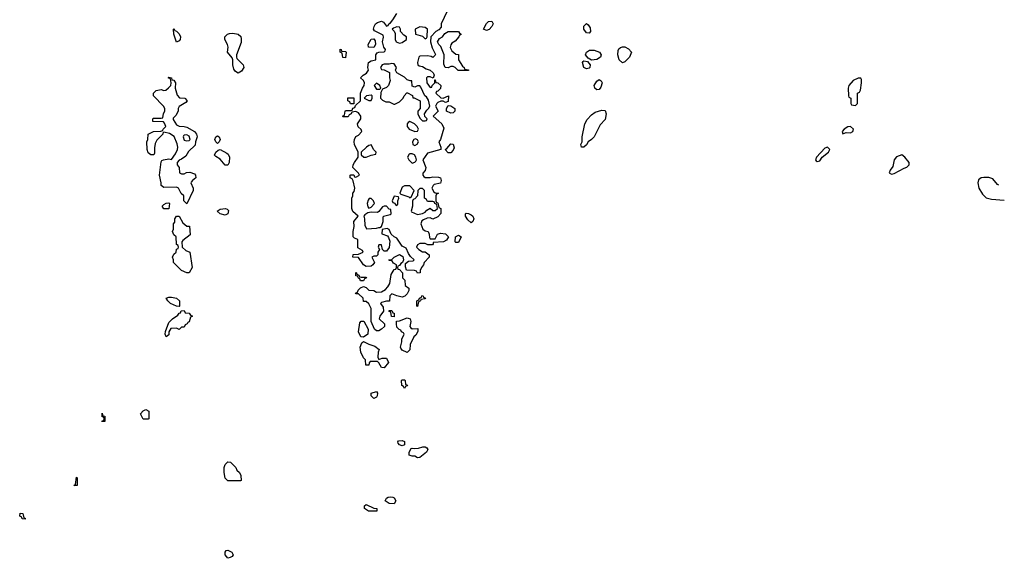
# Model space of a CAD drawing. Header units: inches. Extents: x 2221774 to 2440637, y 201306 to 357559.
# Tile 221 of 245: x 2414446 to 2422131, y 284962 to 289163. Entities that reach past the tile are written whole.
import ezdxf

# ---------------------------------------------------------------- set-up
doc = ezdxf.new("R2010")
doc.units = ezdxf.units.IN
doc.header["$MEASUREMENT"] = 0
doc.layers.add('C4218', color=7, linetype='Continuous')
doc.layers.add('C4228', color=7, linetype='Continuous')

msp = doc.modelspace()

# ---------------------------------------------------------------- linework, layer by layer
at = {"layer": 'C4218', "color": 5, "elevation": 40}
msp.add_lwpolyline([(2417782, 289230), (2417736, 289130), (2417734.8, 289105.2), (2417716.9, 289083.1), (2417694, 289070), (2417654, 289030), (2417652, 288990), (2417664.5, 288944.5), (2417691.6, 288891.6), (2417690, 288886), (2417670, 288868.7), (2417656.4, 288876.4), (2417630, 288882), (2417570, 288878), (2417562, 288870), (2417552, 288830), (2417554, 288810), (2417563.6, 288803.6), (2417590, 288798), (2417619.8, 288779.8), (2417650.8, 288770.8), (2417672, 288750), (2417678, 288738), (2417682, 288730), (2417674, 288706), (2417650, 288718), (2417630, 288718), (2417622, 288710), (2417624.7, 288670), (2417650, 288634), (2417662, 288638), (2417666, 288650), (2417686, 288670), (2417686, 288694), (2417690, 288694), (2417694, 288674), (2417710, 288672), (2417732, 288650), (2417730, 288626), (2417710, 288606), (2417698, 288602), (2417694, 288590), (2417732.7, 288552.7), (2417750, 288552), (2417792, 288570), (2417790, 288526), (2417770, 288518), (2417750, 288528), (2417732.7, 288527.3), (2417710, 288518), (2417702, 288510), (2417692, 288490), (2417712, 288450), (2417674, 288410), (2417742, 288350), (2417756, 288316), (2417731.3, 288230), (2417718, 288210), (2417732, 288170), (2417734, 288150), (2417630, 288122), (2417591.3, 288070), (2417616, 288010), (2417610, 287986), (2417592.7, 287967.3), (2417592, 287950), (2417599.6, 287939.6), (2417610, 287932), (2417650, 287932), (2417670, 287938), (2417715.3, 287935.3), (2417731.3, 287930), (2417736, 287910), (2417731.3, 287888.7), (2417682, 287878), (2417672, 287870), (2417662, 287850), (2417679.6, 287819.6), (2417690, 287812), (2417714, 287810), (2417698, 287802), (2417694, 287790), (2417694, 287750), (2417698, 287738), (2417710, 287734), (2417718, 287698), (2417734, 287690), (2417732.7, 287652.7), (2417710, 287626), (2417671.6, 287608.4), (2417650, 287618), (2417625.4, 287614.6), (2417596.9, 287603.1), (2417586, 287594), (2417576, 287570), (2417591.3, 287530), (2417610, 287516), (2417634, 287510), (2417642, 287490), (2417643.6, 287463.6), (2417650, 287454), (2417690, 287454), (2417706, 287490), (2417730, 287498), (2417770, 287492), (2417792, 287470), (2417776.9, 287443.1), (2417754, 287430), (2417674, 287426), (2417674, 287414), (2417667.3, 287407.3), (2417632.7, 287407.3), (2417610, 287418), (2417570, 287418), (2417550, 287406), (2417542, 287390), (2417562, 287370), (2417590, 287352), (2417611.6, 287351.6), (2417642, 287330), (2417642, 287310), (2417602, 287270), (2417598, 287250), (2417582, 287230), (2417572.7, 287207.3), (2417571.6, 287188.4), (2417550, 287186), (2417542, 287202), (2417528, 287208), (2417466, 287210), (2417456.4, 287236.4), (2417458, 287262), (2417480.4, 287279.6), (2417518, 287282), (2417526, 287290), (2417496.4, 287316.4), (2417480.2, 287340.2), (2417462, 287382), (2417430, 287398), (2417390, 287458), (2417369, 287469), (2417346, 287490), (2417330, 287526), (2417314.6, 287534.6), (2417274, 287526), (2417272.7, 287492.7), (2417318, 287478), (2417325.4, 287465.4), (2417334.8, 287434.8), (2417330, 287386), (2417310, 287358), (2417290, 287358), (2417278, 287370), (2417270, 287406), (2417250, 287406), (2417244.7, 287390), (2417254, 287370), (2417242, 287350), (2417242, 287330), (2417230, 287318), (2417210, 287318), (2417194, 287310), (2417214, 287270), (2417202, 287250), (2417190, 287242), (2417150, 287239), (2417128.7, 287250), (2417090, 287308), (2417046, 287310), (2417048.4, 287331.6), (2417090, 287334), (2417126, 287350), (2417122, 287362), (2417084, 287384), (2417086, 287450), (2417060.2, 287460.2), (2417048.7, 287470), (2417048.7, 287510), (2417055.3, 287550), (2417054, 287590), (2417088, 287630), (2417046.3, 287666.3), (2417039, 287690), (2417038, 287770), (2417046, 287790), (2417046, 287810), (2417056.4, 287823.6), (2417062, 287850), (2417050, 287906), (2417042, 287922), (2417026, 287930), (2417026, 287950), (2417030, 287954), (2417052.7, 287952.7), (2417058, 287938), (2417070, 287934), (2417098, 287950), (2417090, 287966), (2417046, 288010), (2417048, 288030), (2417058, 288050), (2417088.4, 288091.6), (2417088, 288130), (2417058, 288190), (2417055.3, 288210), (2417058, 288230), (2417068.7, 288251.3), (2417090, 288262), (2417115.3, 288290), (2417110, 288306), (2417088.4, 288328.4), (2417082, 288350), (2417108.7, 288390), (2417108.7, 288410), (2417090, 288438), (2417070, 288448), (2417038, 288442), (2417034, 288430), (2417018, 288422), (2417010, 288406), (2416970, 288406), (2416966, 288410), (2416982, 288418), (2416986, 288450), (2416990, 288454), (2417030, 288454), (2417042, 288458), (2417047.3, 288472.7), (2417062, 288478), (2417066, 288494), (2417106, 288530), (2417106, 288590), (2417122, 288630), (2417135.3, 288650), (2417138, 288670), (2417128.4, 288688.4), (2417106, 288710), (2417126, 288730), (2417152.9, 288747.1), (2417168, 288770), (2417162, 288790), (2417168, 288830), (2417190, 288842), (2417226, 288850), (2417226, 288890), (2417236.4, 288903.6), (2417248.7, 288911.3), (2417290, 288912), (2417299, 288921), (2417302, 288930), (2417289, 288949), (2417279, 288990), (2417286, 289026), (2417282, 289042), (2417215.3, 289075.3), (2417208.4, 289088.4), (2417213.2, 289110), (2417224, 289130), (2417238.6, 289141.4), (2417270, 289152), (2417284.7, 289144.7), (2417310, 289114), (2417322, 289118), (2417326, 289130), (2417340.4, 289139.6), (2417358.6, 289161.4), (2417390, 289212)], dxfattribs=at)
for points in [[(2417390, 289108), (2417363.6, 289096.4), (2417354, 289090), (2417370, 289074), (2417376.9, 289056.9), (2417376, 289010), (2417384.7, 288990), (2417410, 288981), (2417430, 288986), (2417466, 289010), (2417466, 289030), (2417443.1, 289043.1), (2417418, 289070), (2417418, 289090), (2417410, 289106)], [(2417570, 289108.7), (2417532, 289090), (2417534, 289050), (2417590, 289034), (2417610, 289014), (2417622, 289018), (2417626, 289030), (2417628, 289090), (2417610, 289102)], [(2418090, 289078), (2418066, 289090), (2418090, 289134), (2418106, 289150), (2418130, 289152), (2418142, 289130), (2418132, 289110), (2418110, 289088)], [(2418890, 289058), (2418870, 289062), (2418849, 289090), (2418850, 289114), (2418870, 289134), (2418883.6, 289123.6), (2418899.6, 289099.6), (2418902, 289070)], [(2415670, 288988), (2415648.7, 289050), (2415646, 289090), (2415650, 289094), (2415658, 289078), (2415670, 289074), (2415690, 289054), (2415702, 289030), (2415698, 289010), (2415690, 288998)], [(2416150, 288746), (2416130, 288758), (2416118, 288778), (2416109.2, 288810), (2416109.1, 288849.1), (2416104.7, 288864.7), (2416068.7, 288910), (2416074, 288950), (2416069, 288970), (2416048, 289010), (2416048, 289030), (2416069.1, 289050.9), (2416084.7, 289055.3), (2416110, 289058.8), (2416150, 289051.3), (2416171, 289031), (2416175.3, 289015.3), (2416175.3, 288984.7), (2416138, 288890), (2416138, 288870), (2416141, 288861), (2416190.6, 288810.6), (2416196, 288790), (2416178, 288762)], [(2417868, 288768), (2417846, 288790), (2417830, 288798), (2417810, 288798), (2417790, 288788), (2417768, 288790), (2417756.4, 288816.4), (2417758, 288890), (2417734, 288954), (2417718, 288970), (2417708, 288990), (2417723.1, 289016.9), (2417746, 289030), (2417764, 289056), (2417790, 289070.8), (2417872, 289072), (2417878, 289058), (2417891.6, 289051.6), (2417890, 289046), (2417878, 289042), (2417874, 289030), (2417843.6, 288996.4), (2417819.6, 288980.4), (2417810, 288966), (2417805.4, 288945.4), (2417819.6, 288919.6), (2417850, 288894), (2417871.3, 288891.3), (2417872, 288850), (2417901, 288801), (2417914, 288790), (2417918, 288778), (2417950, 288772), (2417950, 288768)], [(2417210, 288946), (2417168.4, 288948.4), (2417166, 288970), (2417190, 289012), (2417210, 289014), (2417219.6, 288999.6), (2417222, 288970)], [(2416990, 288866), (2416968.4, 288868.4), (2416962, 288902), (2416946, 288910), (2416947.3, 288932.7), (2416954, 288930), (2416958, 288918), (2416990, 288914), (2416994, 288910)], [(2418908, 288848), (2418882, 288862), (2418862, 288890), (2418870, 288911.3), (2418894, 288926), (2418930, 288926.8), (2418972, 288910), (2418984.7, 288890), (2418978, 288870), (2418950, 288854), (2418930, 288849)], [(2419150, 288828), (2419124, 288850), (2419114, 288890), (2419116.4, 288923.6), (2419123.1, 288936.9), (2419134.6, 288945.4), (2419150, 288952), (2419170, 288952), (2419196.9, 288936.9), (2419222, 288910), (2419204.7, 288870), (2419170, 288835.3)], [(2417350, 288822), (2417330, 288815.3), (2417290, 288815.3), (2417274, 288810), (2417262, 288790), (2417270, 288774), (2417291.6, 288771.6), (2417332, 288752), (2417332, 288710), (2417338, 288690), (2417324.7, 288650), (2417310, 288635.3), (2417278, 288622), (2417263.6, 288596.4), (2417262, 288550), (2417276.9, 288536.9), (2417303.6, 288523.6), (2417330, 288522), (2417365.4, 288505.4), (2417374.6, 288505.4), (2417410, 288522), (2417438, 288550), (2417446, 288570), (2417468.4, 288591.6), (2417471.6, 288591.6), (2417511.2, 288571.1), (2417514, 288554), (2417526, 288554), (2417571.6, 288531.6), (2417572, 288470), (2417554, 288450), (2417554, 288430), (2417570, 288394), (2417582, 288382), (2417590, 288374), (2417610, 288374), (2417622, 288378), (2417626, 288390), (2417607.3, 288407.3), (2417606, 288430), (2417623.1, 288456.9), (2417638, 288470), (2417648, 288490), (2417636.4, 288536.4), (2417620.4, 288560.4), (2417608.7, 288568.7), (2417578, 288638), (2417568.4, 288648.4), (2417550, 288648.7), (2417530, 288638), (2417510, 288646), (2417506, 288686), (2417494, 288686), (2417470, 288695.3), (2417450, 288715.3), (2417388.8, 288748.9), (2417378, 288770), (2417388, 288790), (2417370, 288818)], [(2418870, 288779), (2418849.3, 288789.3), (2418838, 288830), (2418843.1, 288836.9), (2418850, 288842), (2418878, 288838), (2418898, 288810), (2418896, 288790), (2418890, 288784)], [(2415710, 287962), (2415730, 287962), (2415749, 287971), (2415774.4, 287974.4), (2415810, 287962), (2415818, 287950), (2415822, 287930), (2415794, 287910), (2415783.6, 287896.4), (2415782, 287890), (2415801, 287850), (2415798.8, 287830), (2415750, 287726), (2415728, 287750), (2415726, 287790), (2415707.3, 287807.3), (2415686, 287850), (2415670, 287858), (2415570, 287855.3), (2415549.2, 287870), (2415549.3, 287890), (2415537.2, 287950), (2415550, 288054), (2415555.3, 288064.7), (2415569.2, 288070.8), (2415610, 288078), (2415630, 288074), (2415662, 288118), (2415677, 288150), (2415679.5, 288170), (2415674.2, 288194.2), (2415652.5, 288252.5), (2415616.5, 288276.5), (2415570, 288286), (2415562, 288278), (2415562, 288270), (2415516.9, 288223.1), (2415503.6, 288196.4), (2415496.9, 288163.1), (2415498, 288122), (2415494, 288110), (2415470, 288109), (2415450, 288124), (2415441.2, 288150), (2415438, 288210), (2415446, 288230), (2415448, 288270), (2415490, 288292), (2415547.3, 288292.7), (2415562, 288298), (2415566, 288310), (2415586, 288330), (2415576.4, 288356.4), (2415567.3, 288367.3), (2415486, 288370), (2415486, 288390), (2415490, 288394), (2415550, 288394), (2415562, 288398), (2415568.4, 288431.6), (2415578, 288450), (2415578, 288470), (2415568, 288490), (2415490, 288568.7), (2415489.3, 288589.3), (2415510, 288611), (2415550, 288618), (2415570, 288612), (2415587.3, 288612.7), (2415608.4, 288631.6), (2415626, 288650), (2415628, 288670), (2415622, 288702), (2415606, 288710), (2415610, 288714), (2415632, 288710), (2415634, 288694), (2415650, 288692), (2415662, 288670), (2415658.8, 288630), (2415675.9, 288575.9), (2415694.4, 288554.4), (2415734, 288550), (2415752, 288530), (2415743.6, 288516.4), (2415690, 288486), (2415682, 288470), (2415682, 288450), (2415663.6, 288416.4), (2415643.6, 288396.4), (2415643.6, 288383.6), (2415670, 288342), (2415691.6, 288331.6), (2415728.8, 288331.1), (2415750, 288326), (2415810, 288291), (2415826, 288270), (2415830.7, 288250.7), (2415818, 288210), (2415815.3, 288184.7), (2415764.5, 288135.5), (2415742, 288098), (2415710, 288075.3), (2415691.6, 288068.4), (2415674, 288050), (2415674, 288030), (2415691.2, 288011.1), (2415694, 287970)], [(2417230, 288668), (2417212, 288650), (2417230, 288622), (2417250, 288622), (2417258, 288622), (2417266, 288630), (2417258, 288650)], [(2418950, 288615.3), (2418935.3, 288630), (2418929.3, 288650), (2418950, 288684.7), (2418970, 288698), (2418985.4, 288685.4), (2418991, 288670), (2418982, 288638), (2418970, 288618)], [(2417190, 288575.3), (2417154, 288570), (2417134, 288550), (2417170, 288532), (2417190, 288534), (2417198, 288550), (2417198, 288570)], [(2417050, 288506), (2417027.3, 288507.3), (2417022, 288522), (2417006, 288530), (2417007.3, 288552.7), (2417052.7, 288552.7), (2417054, 288506)], [(2417810, 288435.3), (2417778, 288450), (2417778, 288470), (2417790, 288494), (2417810, 288491.3), (2417842, 288470), (2417842, 288450), (2417830, 288438)], [(2418850, 288168.7), (2418830, 288169), (2418825.2, 288190), (2418835.3, 288210), (2418837.2, 288250), (2418858, 288350), (2418874, 288386), (2418910, 288421), (2418938.6, 288441.4), (2418990, 288457.3), (2419015.3, 288455.3), (2419024, 288430), (2419014.4, 288385.6), (2418977.6, 288342.4), (2418930, 288248.7), (2418910, 288228.7), (2418882, 288210), (2418870, 288188)], [(2417490, 288368.7), (2417478, 288362), (2417471.3, 288350), (2417471.3, 288330), (2417484.7, 288310), (2417530, 288292), (2417550, 288294), (2417558, 288310), (2417548, 288330), (2417528, 288350)], [(2415750, 288264), (2415730, 288262), (2415723.5, 288256.5), (2415721, 288250), (2415730, 288224.7), (2415750, 288218), (2415770, 288222), (2415775.3, 288230), (2415770, 288255.3)], [(2415990, 288198), (2415978, 288210), (2415968.7, 288230), (2415978, 288250), (2415990, 288258), (2416002, 288250), (2416011.3, 288230), (2416002, 288210)], [(2417190, 288186), (2417170, 288182), (2417152, 288170), (2417112, 288130), (2417112, 288110), (2417131.3, 288091.3), (2417150, 288091), (2417190, 288106), (2417226, 288114), (2417228, 288130), (2417209, 288149)], [(2417535.3, 288235.3), (2417522, 288230), (2417512, 288210), (2417514, 288190), (2417530, 288182), (2417548, 288192), (2417558, 288210), (2417550, 288226)], [(2417790, 288126), (2417766, 288150), (2417780.4, 288159.6), (2417810, 288194), (2417830, 288192), (2417836.9, 288163.1), (2417830, 288146), (2417810, 288126)], [(2416070, 288028), (2416048.8, 288028.9), (2416010, 288075.3), (2415976.4, 288096.4), (2415967.3, 288107.3), (2415978, 288130), (2415994.6, 288145.4), (2416010, 288152), (2416063.5, 288123.5), (2416073.7, 288113.7), (2416082.8, 288090), (2416081, 288050)], [(2417510, 288118), (2417490, 288118), (2417484.7, 288115.3), (2417472, 288090), (2417482, 288070), (2417510, 288044.7), (2417530, 288052), (2417539, 288061), (2417542, 288070), (2417538, 288090), (2417528.7, 288108.7)], [(2417490, 287868), (2417450, 287868), (2417430, 287858), (2417414, 287810), (2417422, 287802), (2417482, 287782), (2417490, 287774), (2417502, 287778), (2417526, 287830)], [(2417590, 287846), (2417570, 287846), (2417554, 287830), (2417551.6, 287788.4), (2417530, 287766), (2417518, 287762), (2417512.7, 287747.3), (2417512, 287710), (2417502, 287670), (2417504.7, 287664.7), (2417550, 287644.7), (2417590, 287652), (2417610, 287662), (2417623.1, 287676.9), (2417650, 287694), (2417670, 287674), (2417690, 287674), (2417706, 287690), (2417702, 287722), (2417686, 287730), (2417682, 287742), (2417670, 287746), (2417630, 287746), (2417622, 287762), (2417606, 287770), (2417606, 287830)], [(2415570, 287688), (2415558, 287710), (2415570, 287722), (2415590, 287732), (2415610, 287734), (2415614, 287730), (2415610, 287688)], [(2417190, 287768), (2417172.7, 287767.3), (2417164.7, 287755.3), (2417158, 287730), (2417163.6, 287703.6), (2417170, 287694), (2417190, 287702), (2417215.3, 287730), (2417208, 287750)], [(2417370, 287786), (2417354, 287750), (2417358, 287738), (2417372.7, 287732.7), (2417378, 287718), (2417390, 287714), (2417396.4, 287723.6), (2417398, 287750), (2417406, 287770), (2417402, 287782)], [(2416050, 287639), (2416011.2, 287648.9), (2415986, 287670), (2416010, 287684.7), (2416051.3, 287691.3), (2416065.4, 287685.4), (2416074.8, 287674.8), (2416070, 287648)], [(2417290, 287708.7), (2417276.9, 287703.1), (2417250, 287666), (2417239.6, 287660.4), (2417190, 287662), (2417163.6, 287656.4), (2417139.6, 287640.4), (2417132, 287630), (2417138, 287610), (2417139.6, 287559.6), (2417152, 287532), (2417230, 287536), (2417250, 287542), (2417258, 287542), (2417268.7, 287551.3), (2417275.3, 287564.7), (2417284, 287590), (2417282, 287618), (2417286, 287630), (2417336.4, 287643.6), (2417346, 287650), (2417342, 287682), (2417330, 287686), (2417310, 287708)], [(2417970, 287578), (2417943.1, 287603.1), (2417926, 287630), (2417926, 287650), (2417930, 287654), (2417950, 287652), (2417970, 287642), (2417982, 287630), (2417990.9, 287609.1), (2417982, 287590)], [(2415750, 287188), (2415710, 287206), (2415646, 287270), (2415646, 287290), (2415638, 287310), (2415650, 287334), (2415666, 287350), (2415670, 287374), (2415682, 287378), (2415686, 287390), (2415682, 287402), (2415668.8, 287408.9), (2415666, 287470), (2415650, 287486), (2415638, 287510), (2415646, 287530), (2415646, 287570), (2415656.4, 287583.6), (2415658, 287610), (2415670, 287632), (2415691.2, 287631.1), (2415719.6, 287579.6), (2415750, 287554), (2415772, 287552), (2415776, 287484), (2415719.6, 287440.4), (2415712, 287430), (2415714, 287390), (2415743.6, 287363.6), (2415774, 287350), (2415792, 287230), (2415770, 287188)], [(2417850, 287426), (2417846, 287430), (2417848, 287470), (2417870, 287482), (2417892, 287470), (2417870, 287426)], [(2417430, 286998), (2417388.7, 287008.7), (2417350, 287026), (2417334, 287010), (2417332.7, 286967.3), (2417310, 286968), (2417270, 286958), (2417262, 286950), (2417282, 286922), (2417284.7, 286890), (2417258, 286850), (2417252, 286830), (2417294, 286790), (2417294, 286770), (2417270, 286748.7), (2417250, 286735.3), (2417230, 286735.3), (2417215.3, 286750), (2417188, 286810), (2417188, 286910), (2417170, 286946), (2417150, 286966), (2417130, 286966), (2417126, 286990), (2417090, 287026), (2417070, 287026), (2417066, 287030), (2417082, 287038), (2417087.3, 287052.7), (2417107.3, 287072.7), (2417130, 287082), (2417150, 287074), (2417170, 287054), (2417210, 287052), (2417230, 287038), (2417270, 287041), (2417300.4, 287059.6), (2417320.4, 287079.6), (2417334.6, 287105.4), (2417344.7, 287175.3), (2417370, 287214), (2417382, 287218), (2417386, 287230), (2417386, 287250), (2417363.1, 287263.1), (2417350, 287286), (2417330, 287286), (2417326, 287290), (2417350, 287292), (2417369.2, 287310.8), (2417410, 287332), (2417436, 287316), (2417442, 287290), (2417434, 287270), (2417419.6, 287260.4), (2417410, 287246), (2417398, 287242), (2417394, 287230), (2417398, 287218), (2417410, 287214), (2417434, 287190), (2417434, 287150), (2417451.6, 287131.6), (2417454, 287090), (2417482, 287070), (2417482, 287050), (2417470, 287026), (2417452.7, 287007.3)], [(2417110, 287154), (2417150, 287154), (2417154, 287150), (2417138, 287142), (2417130, 287126), (2417107.3, 287127.3), (2417102, 287142), (2417090, 287146), (2417082, 287162), (2417070, 287166), (2417069.2, 287190.8), (2417074, 287190), (2417078, 287178), (2417094, 287170), (2417098, 287158)], [(2415690, 286926), (2415670, 286928), (2415622, 286950), (2415602, 286970), (2415588.7, 286991.3), (2415610, 286998), (2415630, 286998), (2415670.9, 286990.9), (2415694, 286970), (2415694, 286930)], [(2417550, 286926), (2417546, 286930), (2417546, 286970), (2417562, 286978), (2417566, 286990), (2417582, 286998), (2417586, 287010), (2417591.6, 287011.6), (2417598, 286998), (2417614, 286990), (2417610, 286986), (2417578, 286982), (2417574, 286970), (2417558, 286962)], [(2415690, 286748), (2415670, 286758), (2415624.7, 286755.3), (2415611.3, 286728.7), (2415610, 286706), (2415590, 286689), (2415582, 286710), (2415584, 286730), (2415610, 286802), (2415638, 286830), (2415680.4, 286859.6), (2415690, 286874), (2415702, 286878), (2415707.3, 286892.7), (2415730, 286894), (2415738, 286878), (2415770, 286874), (2415778, 286858), (2415794, 286850), (2415778, 286842), (2415770, 286806), (2415758, 286802), (2415754, 286790), (2415738, 286782), (2415730, 286766), (2415710, 286766)], [(2417370, 286846), (2417348.8, 286848.9), (2417342, 286882), (2417330, 286886), (2417330, 286894), (2417350, 286894), (2417358, 286878), (2417370, 286874)], [(2417130, 286686), (2417108.8, 286688.9), (2417089.1, 286729.1), (2417100.4, 286799.6), (2417110, 286812), (2417131.3, 286811.3), (2417164.7, 286750), (2417162, 286710)], [(2417510, 286752), (2417554, 286754), (2417554, 286730), (2417536.9, 286703.1), (2417522, 286690), (2417494, 286630), (2417491.6, 286588.4), (2417470, 286568), (2417430, 286586), (2417420.4, 286600.4), (2417418, 286610), (2417429, 286650), (2417429, 286671), (2417446, 286710), (2417442, 286722), (2417427.3, 286727.3), (2417422, 286742), (2417407.3, 286747.3), (2417390, 286766), (2417386, 286790), (2417387.3, 286812.7), (2417410, 286814), (2417470, 286838), (2417494, 286830), (2417498, 286810), (2417492, 286770), (2417499.6, 286759.6)], [(2417250, 286514), (2417276.4, 286523.6), (2417310, 286522), (2417324.7, 286490), (2417290, 286448), (2417269.3, 286449.3), (2417250, 286486), (2417238, 286498), (2417182, 286498), (2417172.7, 286487.3), (2417170, 286468), (2417148.8, 286468.9), (2417146, 286510), (2417130, 286526), (2417108.8, 286568.9), (2417104, 286610), (2417116.4, 286643.6), (2417130, 286654), (2417170, 286631.3), (2417218, 286618), (2417251.2, 286591.1), (2417244.7, 286570), (2417242, 286530)], [(2417450, 286286), (2417442, 286302), (2417428, 286310), (2417426, 286350), (2417430, 286354), (2417450, 286354), (2417454, 286350), (2417458, 286318), (2417471.6, 286311.6), (2417470, 286306), (2417458, 286302)], [(2417210, 286208.7), (2417189.1, 286229.1), (2417188, 286250), (2417230, 286262), (2417238, 286250), (2417236, 286230), (2417230, 286218)], [(2415450, 286046), (2415410, 286048), (2415389.1, 286089.1), (2415410, 286112), (2415430, 286122), (2415454, 286110), (2415454, 286050)], [(2415088.4, 286028.4), (2415090, 286034), (2415102, 286038), (2415106, 286050), (2415102, 286062), (2415090, 286066), (2415090, 286094), (2415094, 286074), (2415111, 286070), (2415110, 286028.7)], [(2417430, 285838), (2417410, 285846), (2417400.4, 285860.4), (2417398, 285870), (2417402, 285878), (2417430, 285882), (2417450, 285872), (2417450, 285848)], [(2417550, 285746), (2417530, 285758), (2417510, 285758), (2417486, 285766), (2417486, 285790), (2417502, 285818), (2417510, 285822), (2417530, 285818), (2417558, 285822), (2417591.6, 285831.6), (2417611.6, 285831.6), (2417623.6, 285823.6), (2417631, 285810), (2417622, 285790), (2417570, 285748)], [(2416070, 285566), (2416050, 285586), (2416042, 285630), (2416042, 285670), (2416050, 285694), (2416070, 285714), (2416091.2, 285711.1), (2416132, 285670), (2416142, 285650), (2416162, 285630), (2416172.7, 285607.3), (2416174, 285570), (2416170, 285566)], [(2414890, 285528.7), (2414868, 285530), (2414882, 285538), (2414890, 285594), (2414894, 285590), (2414894, 285530)], [(2417370, 285388), (2417330, 285388.7), (2417298, 285410), (2417308, 285430), (2417322, 285438), (2417342, 285442), (2417359.6, 285439.6), (2417370, 285434), (2417382, 285410)], [(2417230, 285329), (2417168, 285330), (2417138, 285350), (2417138, 285370), (2417150, 285382), (2417210, 285352), (2417234, 285350), (2417234, 285330)], [(2414490, 285268), (2414466, 285270), (2414462, 285282), (2414446, 285290), (2414450, 285314), (2414470, 285312), (2414478, 285278), (2414490, 285274)], [(2416070, 284962), (2416050, 284988), (2416049.2, 285010.8), (2416058, 285022), (2416070, 285024.7), (2416102, 285010), (2416112, 284990), (2416103.6, 284976.4), (2416090, 284968)]]:
    msp.add_lwpolyline(points, close=True, dxfattribs=at)
at = {"layer": 'C4228', "color": 5, "elevation": 60}
for points in [[(2421010, 288708), (2420990, 288708), (2420950, 288688), (2420918, 288650), (2420912, 288630), (2420914, 288570), (2420918, 288558), (2420934, 288550), (2420934, 288510), (2420938, 288498), (2420970, 288494), (2420986, 288510), (2420986, 288590), (2421002, 288598), (2421007.3, 288612.7), (2421017.2, 288670), (2421016.5, 288696.5)], [(2420930, 288329), (2420910, 288328), (2420882, 288310), (2420864.7, 288290), (2420870, 288274), (2420896.4, 288283.6), (2420930, 288282), (2420948.7, 288290), (2420954.5, 288310)], [(2420750, 288168), (2420730, 288162), (2420664.7, 288090), (2420658, 288070), (2420662.8, 288062.8), (2420670, 288058), (2420690, 288062), (2420708.4, 288091.6), (2420759, 288130), (2420768, 288150)], [(2421330, 288108), (2421290, 288094), (2421271, 288070), (2421261.7, 288018.3), (2421238.8, 287990), (2421231.3, 287970), (2421250, 287958.8), (2421270, 287964.9), (2421350, 288006), (2421370, 288012), (2421388, 288030), (2421388, 288050), (2421355.3, 288090)]]:
    msp.add_lwpolyline(points, close=True, dxfattribs=at)
for points in [[(2421970, 287933.2), (2421950, 287929.2), (2421930, 287915.3), (2421924.9, 287890), (2421932.7, 287850), (2421961.4, 287801.4), (2421990, 287774), (2422030, 287763), (2422130.9, 287756.1)], [(2422087.7, 287871.7), (2422078.6, 287878.6), (2422042, 287922), (2422010, 287932.7), (2421970, 287933.2)]]:
    msp.add_lwpolyline(points, dxfattribs=at)

doc.saveas('drawing.dxf')
